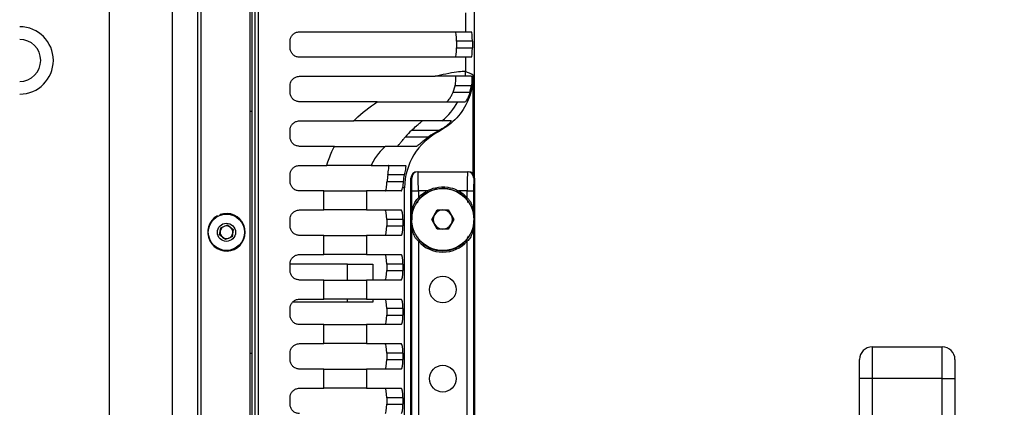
# Model space of a CAD drawing. Header units: millimetres. Extents: x 9 to 583, y 10 to 410.
# Tile 119 of 122: x 490 to 521, y 334 to 346. Entities that reach past the tile are written whole.
import ezdxf

# ---------------------------------------------------------------- set-up
doc = ezdxf.new("R2010")
doc.units = ezdxf.units.MM
doc.linetypes.add('HIDDEN', pattern=[1.905, 1.27, -0.635])
doc.layers.add('DEFAULT_2', color=5, linetype='HIDDEN')
doc.styles.add('SLDTEXTSTYLE0', font='TXT', dxfattribs={"width": 0.605})
doc.dimstyles.new('SLDDIMSTYLE2', dxfattribs={"dimtxt": 5, "dimasz": 3, "dimexe": 0, "dimexo": 0.0625, "dimgap": 1.25, "dimtad": 1, "dimlfac": 5, "dimrnd": 1e-09, "dimzin": 12, "dimdsep": 46, "dimtxsty": 'SLDTEXTSTYLE0', "dimsah": 1, "dimcen": 0.09, "dimadec": 0, "dimazin": 3, "dimtfac": 1, "dimtmove": 0, "dimatfit": 0, "dimfxl": 0, "dimfrac": 2, "dimtolj": 1, "dimtzin": 12, "dimarcsym": 0})

# ---------------------------------------------------------------- blocks, each defined once
blk = doc.blocks.new('_D_2')
at = {"layer": 'DEFAULT_2'}
for p, q in [((539.492, 361.753), (539.492, 368.103)), ((501.503, 361.753), (540.492, 361.753)), ((539.492, 361.753), (539.492, 294.073)), ((501.503, 294.073), (540.492, 294.073)), ((539.492, 294.073), (539.492, 287.723))]:
    blk.add_line(p, q, dxfattribs=at)
for points in [[(539.492, 361.753), (540.092, 364.753), (538.892, 364.753)], [(539.492, 294.073), (538.892, 291.073), (540.092, 291.073)]]:
    blk.add_solid(points, dxfattribs=at)
at = {"layer": 'DEFAULT_2', "char_height": 5, "attachment_point": 1, "rotation": 90, "style": 'SLDTEXTSTYLE0'}
for s, insert in [('(mounting hole distance)', (540.718, 296.235)), ('338.4', (533.044, 325.253))]:
    blk.add_mtext(s, dxfattribs=dict(at, insert=insert))

msp = doc.modelspace()

# ---------------------------------------------------------------- linework, layer by layer
at = {"color": 7, "linetype": 'Continuous', "lineweight": 25}
for p, q in [((497.0129, 296.8047), (497.0129, 359.0215)), ((492.5914, 297.0631), (492.5914, 358.7631)), ((494.561, 358.7631), (494.561, 297.0631)), ((495.3629, 297.0631), (495.3629, 358.7631)), ((495.4629, 296.9631), (495.4629, 358.8631)), ((497.0629, 359.0051), (497.0629, 296.8212)), ((497.1629, 296.8476), (497.1629, 358.9786)), ((504.0541, 358.9081), (504.0541, 341.8131)), ((504.0629, 341.6131), (504.0629, 358.5131)), ((503.7805, 346.4131), (503.7805, 345.8131)), ((498.5629, 345.8131), (503.7805, 345.8131)), ((503.7805, 345.8131), (503.9666, 345.8131)), ((498.2629, 345.3131), (498.2629, 345.5131)), ((503.9929, 345.5131), (503.491, 345.5131)), ((503.491, 345.5131), (503.491, 345.3131)), ((503.9929, 345.5131), (503.9929, 345.3131)), ((503.491, 345.3131), (503.9929, 345.3131)), ((503.7805, 345.0131), (498.5629, 345.0131)), ((503.7805, 345.0131), (503.7805, 344.5658)), ((503.9666, 345.0131), (503.7805, 345.0131)), ((498.5629, 344.4131), (502.826, 344.4131)), ((503.9656, 344.4131), (503.7741, 344.4131)), ((504.0191, 341.3379), (504.0191, 344.4497)), ((498.2629, 343.9131), (498.2629, 344.1131)), ((503.3852, 343.9131), (503.4489, 344.1131)), ((503.3852, 343.9131), (503.9154, 343.9131)), ((503.9619, 344.1131), (503.4489, 344.1131)), ((503.9154, 343.9131), (503.9619, 344.1131)), ((501.0024, 343.6131), (498.5629, 343.6131)), ((503.5363, 343.6131), (503.7698, 343.6131)), ((497.0129, 343.3131), (497.0629, 343.3131)), ((498.5629, 343.0131), (500.2609, 343.0131)), ((503.3259, 343.0131), (503.0372, 343.0131)), ((498.2629, 342.5131), (498.2629, 342.7131)), ((502.9524, 342.7131), (502.0791, 342.7131)), ((502.9059, 342.6886), (502.9524, 342.7131)), ((501.8902, 342.5131), (502.6223, 342.5131)), ((499.6594, 342.2131), (498.5629, 342.2131)), ((502.2446, 342.2131), (501.254, 342.2131)), ((504.0541, 341.2716), (504.0541, 341.8131)), ((498.5629, 341.6131), (499.4162, 341.6131)), ((500.811, 341.6131), (501.8855, 341.6131)), ((502.2629, 341.4131), (502.2873, 341.4131)), ((502.2873, 341.4131), (503.8384, 341.4131)), ((503.8384, 341.4131), (503.8628, 341.4131)), ((504.0629, 341.2131), (504.0629, 341.6131)), ((498.2629, 341.1131), (498.2629, 341.3131)), ((501.3104, 341.1131), (501.8201, 341.1131)), ((501.851, 341.3131), (501.3349, 341.3131)), ((502.0629, 314.6131), (502.0629, 341.2131)), ((502.0874, 341.2131), (502.0629, 341.2131)), ((504.0629, 341.2131), (504.0384, 341.2131)), ((504.0629, 341.2131), (504.0629, 330.5631)), ((499.3201, 340.8131), (498.5629, 340.8131)), ((499.3201, 340.2131), (499.3201, 340.8131)), ((499.3201, 340.8131), (500.6609, 340.8131)), ((500.6609, 340.8131), (500.6609, 340.2131)), ((501.7571, 340.8131), (500.6609, 340.8131)), ((501.8629, 340.9131), (501.7965, 340.9131)), ((501.8629, 314.9131), (501.8629, 340.9131)), ((502.0943, 340.8131), (502.2943, 340.8131)), ((502.2943, 340.8131), (502.2943, 340.5911)), ((502.5726, 340.8131), (502.2943, 340.8131)), ((502.5929, 340.7759), (502.5726, 340.8131)), ((503.5328, 340.7759), (503.5531, 340.8131)), ((503.8314, 340.8131), (503.5531, 340.8131)), ((503.8314, 340.5911), (503.8314, 340.8131)), ((503.8314, 340.8131), (504.0314, 340.8131)), ((502.2943, 340.5911), (502.3261, 340.563)), ((503.7996, 340.563), (503.8314, 340.5911)), ((498.5629, 340.2131), (499.3201, 340.2131)), ((500.6609, 340.2131), (499.3201, 340.2131)), ((500.6609, 340.2131), (501.7571, 340.2131)), ((502.7164, 339.9131), (502.8896, 340.2131)), ((502.8896, 340.2131), (503.2361, 340.2131)), ((503.2361, 340.2131), (503.4093, 339.9131)), ((495.9857, 340.0112), (495.976, 340.0287)), ((496.0671, 340.0484), (496.0602, 340.0672)), ((498.2629, 339.7131), (498.2629, 339.9131)), ((501.81, 339.9131), (501.3022, 339.9131)), ((501.3022, 339.9131), (501.3022, 339.7131)), ((501.81, 339.9131), (501.81, 339.7131)), ((502.8896, 339.6131), (502.7164, 339.9131)), ((503.4093, 339.9131), (503.2361, 339.6131)), ((496.0483, 339.4278), (496.0816, 339.6563)), ((496.0816, 339.6563), (496.2962, 339.7416)), ((496.2962, 339.7416), (496.4774, 339.5985)), ((496.4774, 339.5985), (496.4441, 339.3699)), ((501.3022, 339.7131), (501.81, 339.7131)), ((503.2361, 339.6131), (502.8896, 339.6131)), ((496.2295, 339.2846), (496.0483, 339.4278)), ((496.4441, 339.3699), (496.2295, 339.2846)), ((499.3201, 339.4131), (498.5629, 339.4131)), ((499.3201, 338.8131), (499.3201, 339.4131)), ((499.3201, 339.4131), (500.6609, 339.4131)), ((500.6609, 339.4131), (500.6609, 338.8131)), ((501.7571, 339.4131), (500.6609, 339.4131)), ((502.2943, 339.2351), (502.3261, 339.2632)), ((502.2943, 339.2351), (502.2943, 333.3911)), ((503.8314, 339.2351), (503.7996, 339.2632)), ((503.8314, 333.3911), (503.8314, 339.2351)), ((498.5629, 338.8131), (499.3201, 338.8131)), ((500.6609, 338.8131), (499.3201, 338.8131)), ((500.6609, 338.8131), (501.7571, 338.8131)), ((498.2629, 338.3131), (498.2629, 338.5131)), ((500.0629, 338.5131), (498.2629, 338.5131)), ((500.0629, 338.0131), (500.0629, 338.5131)), ((500.0629, 338.5131), (500.8629, 338.5131)), ((500.8629, 338.5131), (500.8629, 338.0131)), ((501.81, 338.5131), (501.3022, 338.5131)), ((501.3022, 338.5131), (501.3022, 338.3131)), ((501.3022, 338.3131), (501.81, 338.3131)), ((501.81, 338.5131), (501.81, 338.3131)), ((499.3201, 338.0131), (498.5629, 338.0131)), ((499.3201, 337.4131), (499.3201, 338.0131)), ((499.3201, 338.0131), (500.6609, 338.0131)), ((500.6609, 338.0131), (500.6609, 337.4131)), ((501.7571, 338.0131), (500.6609, 338.0131)), ((498.5629, 337.4131), (499.3201, 337.4131)), ((500.6609, 337.4131), (499.3201, 337.4131)), ((500.0629, 337.3131), (500.0629, 337.4131)), ((500.6609, 337.4131), (501.7571, 337.4131)), ((500.8629, 337.4131), (500.8629, 337.3131)), ((498.2629, 336.9131), (498.2629, 337.1131)), ((500.0629, 337.3131), (498.343, 337.3131)), ((500.8629, 337.3131), (500.0629, 337.3131)), ((501.81, 337.1131), (501.3022, 337.1131)), ((501.3022, 337.1131), (501.3022, 336.9131)), ((501.81, 337.1131), (501.81, 336.9131)), ((501.3022, 336.9131), (501.81, 336.9131)), ((499.3201, 336.6131), (498.5629, 336.6131)), ((499.3201, 336.0131), (499.3201, 336.6131)), ((499.3201, 336.6131), (500.6609, 336.6131)), ((500.6609, 336.6131), (500.6609, 336.0131)), ((501.7571, 336.6131), (500.6609, 336.6131)), ((498.5629, 336.0131), (499.3201, 336.0131)), ((500.6609, 336.0131), (499.3201, 336.0131)), ((500.6609, 336.0131), (501.7571, 336.0131)), ((516.5629, 335.9131), (516.5629, 334.9131)), ((516.5629, 335.9131), (518.7629, 335.9131)), ((518.7629, 334.9131), (518.7629, 335.9131)), ((497.0129, 335.7131), (497.0629, 335.7131)), ((498.2629, 335.5131), (498.2629, 335.7131)), ((501.81, 335.7131), (501.3022, 335.7131)), ((501.3022, 335.7131), (501.3022, 335.5131)), ((501.3022, 335.5131), (501.81, 335.5131)), ((501.81, 335.7131), (501.81, 335.5131)), ((516.1629, 334.9131), (516.1629, 335.5131)), ((519.1629, 335.5131), (519.1629, 334.9131)), ((499.3201, 335.2131), (498.5629, 335.2131)), ((499.3201, 334.6131), (499.3201, 335.2131)), ((499.3201, 335.2131), (500.6609, 335.2131)), ((500.6609, 335.2131), (500.6609, 334.6131)), ((501.7571, 335.2131), (500.6609, 335.2131)), ((516.5629, 334.9131), (516.1629, 334.9131)), ((516.1629, 329.7434), (516.1629, 334.9131)), ((516.5629, 334.9131), (516.5629, 329.7434)), ((518.7629, 334.9131), (516.5629, 334.9131)), ((518.7629, 329.7434), (518.7629, 334.9131)), ((518.7629, 334.9131), (519.1629, 334.9131)), ((519.1629, 334.9131), (519.1629, 329.7434)), ((498.5629, 334.6131), (499.3201, 334.6131)), ((500.6609, 334.6131), (499.3201, 334.6131)), ((500.6609, 334.6131), (501.7571, 334.6131)), ((498.2629, 334.1131), (498.2629, 334.3131)), ((501.81, 334.3131), (501.3022, 334.3131)), ((501.3022, 334.3131), (501.3022, 334.1131)), ((501.81, 334.3131), (501.81, 334.1131)), ((501.3022, 334.1131), (501.81, 334.1131))]:
    msp.add_line(p, q, dxfattribs=at)
at = {"color": 8, "linetype": 'Continuous', "lineweight": 25}
for p, q in [((497.2629, 358.9655), (497.2629, 296.8607)), ((502.0943, 340.0253), (502.0943, 340.8131)), ((504.0314, 340.8131), (504.0314, 340.0253)), ((502.0943, 332.8253), (502.0943, 339.8009)), ((504.0314, 339.8009), (504.0314, 332.8253))]:
    msp.add_line(p, q, dxfattribs=at)
at = {"color": 7, "linetype": 'Continuous', "lineweight": 25}
for centre, radius in [((503.0629, 339.9131), 0.975), ((496.2629, 339.5131), 0.57), ((496.2629, 339.5131), 0.285), ((503.0629, 337.7131), 0.42), ((503.0629, 334.9131), 0.42)]:
    msp.add_circle(centre, radius, dxfattribs=at)
for centre, radius, start, end in [((489.7629, 344.9131), 1.0583, 270, 90), ((489.7629, 344.9131), 0.6614, 270, 90), ((501.7751, 344.5726), 2.0054, 355.4376, 359.80549), ((502.1502, 340.9131), 4, 62.14581, 65.94822), ((501.7732, 344.5721), 2.007, 309.03297, 331.45663), ((502.2873, 341.2131), 0.2, 90.00436, 180.00436), ((503.8384, 341.2131), 0.2, 359.99564, 89.99564), ((503.9629, 341.6131), 0.1, 0, 24.14526), ((503.0629, 339.9131), 1.0249, 118.57702, 138.58284), ((503.0629, 339.9131), 0.9824, 118.57702, 138.58284), ((503.0629, 339.9131), 0.9824, 41.41716, 61.42298), ((503.0629, 339.9131), 1.0249, 41.41716, 61.42298), ((503.0629, 339.9131), 0.3, 90, 150), ((503.0629, 339.9131), 0.3, 30, 90), ((496.2629, 339.5131), 0.59, 119.08885, 110.08885), ((503.0629, 339.9131), 0.3, 150, 210), ((503.0629, 339.9131), 0.3, 330, 30), ((496.2629, 339.5131), 0.2, 171.68719, 231.68719), ((496.2629, 339.5131), 0.2, 111.68719, 171.68719), ((496.2629, 339.5131), 0.2, 51.68719, 111.68719), ((496.2629, 339.5131), 0.2, 351.68719, 51.68719), ((503.0629, 339.9131), 0.3, 210, 270), ((503.0629, 339.9131), 0.3, 270, 330), ((496.2629, 339.5131), 0.2, 231.68719, 291.68719), ((496.2629, 339.5131), 0.2, 291.68719, 351.68719), ((503.0629, 339.9131), 1.0249, 221.41716, 318.58284), ((503.0629, 339.9131), 0.9824, 221.41716, 318.58284), ((516.5629, 335.5131), 0.4, 90, 180), ((518.7629, 335.5131), 0.4, 0, 90)]:
    msp.add_arc(centre, radius, start, end, dxfattribs=at)
for centre, major_axis, ratio, start_param, end_param in [((503.4647, 345.5131), (0, 0.3), 0.0874887, 4.712389, 6.2831853), ((503.9666, 345.5131), (0, 0.3), 0.0874887, 4.712389, 6.2831853), ((503.4647, 345.3131), (0, 0.3), 0.0874887, 3.1415927, 4.712389), ((503.9666, 345.3131), (0, 0.3), 0.0874887, 3.1415927, 4.712389), ((503.8937, 340.9131), (2.0309, 0), 0.9848078, 2.0566433, 3.1415927), ((503.8408, 340.9131), (2.5386, 0), 0.9848078, 2.3377903, 2.4470944), ((503.8408, 340.9131), (2.0309, 0), 0.9848078, 2.0491808, 2.2142974), ((500.1578, 340.9131), (5.9696, 0), 0.33503, 1.0849493, 1.0924118), ((502.2629, 341.2131), (-0.2, 0), 0.9998477, 4.712389, 6.2831853), ((502.2873, 340.8131), (0, 0.6), 0.0116367, 4.712389, 6.2831853), ((503.8384, 340.8131), (0, 0.6), 0.0116367, 0, 1.5707963), ((503.8628, 341.2131), (-0.2, 0), 0.9998477, 3.1415927, 4.712389), ((503.8408, 340.9131), (2.5386, 0), 0.9848078, 2.980902, 3.0615071), ((503.8408, 340.9131), (2.0309, 0), 0.9848078, 2.9402347, 3.0414252), ((502.0874, 340.8131), (0, 0.4), 0.0174551, 4.712389, 6.2831853), ((504.0384, 340.8131), (0, 0.4), 0.0174551, 0, 1.5707963), ((501.2493, 341.1131), (0, 0.3), 0.176327, 3.1415927, 3.9826613), ((501.7571, 341.1131), (0, 0.3), 0.176327, 3.1415927, 3.9826613), ((501.2493, 339.9131), (0, 0.3), 0.176327, 4.712389, 6.2831853), ((501.7571, 339.9131), (0, 0.3), 0.176327, 4.712389, 6.2831853), ((501.2493, 339.7131), (0, 0.3), 0.176327, 3.1415927, 4.712389), ((501.7571, 339.7131), (0, 0.3), 0.176327, 3.1415927, 4.712389), ((501.2493, 338.5131), (0, 0.3), 0.176327, 4.712389, 6.2831853), ((501.7571, 338.5131), (0, 0.3), 0.176327, 4.712389, 6.2831853), ((501.2493, 338.3131), (0, 0.3), 0.176327, 3.1415927, 4.712389), ((501.7571, 338.3131), (0, 0.3), 0.176327, 3.1415927, 4.712389), ((501.2493, 337.1131), (0, 0.3), 0.176327, 4.712389, 6.2831853), ((501.7571, 337.1131), (0, 0.3), 0.176327, 4.712389, 6.2831853), ((501.2493, 336.9131), (0, 0.3), 0.176327, 3.1415927, 4.712389), ((501.7571, 336.9131), (0, 0.3), 0.176327, 3.1415927, 4.712389), ((501.2493, 335.7131), (0, 0.3), 0.176327, 4.712389, 6.2831853), ((501.7571, 335.7131), (0, 0.3), 0.176327, 4.712389, 6.2831853), ((501.2493, 335.5131), (0, 0.3), 0.176327, 3.1415927, 4.712389), ((501.7571, 335.5131), (0, 0.3), 0.176327, 3.1415927, 4.712389), ((501.2493, 334.3131), (0, 0.3), 0.176327, 4.712389, 6.2831853), ((501.7571, 334.3131), (0, 0.3), 0.176327, 4.712389, 6.2831853), ((501.2493, 334.1131), (0, 0.3), 0.176327, 3.1415927, 4.712389), ((501.7571, 334.1131), (0, 0.3), 0.176327, 3.1415927, 4.712389)]:
    msp.add_ellipse(centre, major_axis=major_axis, ratio=ratio, start_param=start_param, end_param=end_param, dxfattribs=at)
for points, knots in [([(498.2629, 345.5131), (498.2661, 345.5465), (498.2726, 345.6133), (498.3233, 345.7025), (498.398, 345.7702), (498.4825, 345.8075), (498.5393, 345.8115), (498.5629, 345.8131)], [0, 0, 0, 0, 0.21089915, 0.42176831, 0.6335253, 0.84769614, 1, 1, 1, 1]), ([(498.5629, 345.0131), (498.5288, 345.0165), (498.4607, 345.0232), (498.3698, 345.0762), (498.302, 345.1538), (498.2675, 345.2379), (498.2641, 345.2923), (498.2629, 345.3131)], [0, 0, 0, 0, 0.2191646, 0.438432, 0.6550515, 0.8684195, 1, 1, 1, 1]), ([(502.826, 344.4131), (502.9404, 344.4421), (503.2047, 344.5089), (503.5114, 344.5608), (503.706, 344.5787), (503.7604, 344.5693), (503.7805, 344.5658)], [0, 0, 0, 0, 0.2258511, 0.5216325, 0.8239618, 1, 1, 1, 1]), ([(498.2629, 344.1131), (498.2661, 344.1465), (498.2726, 344.2133), (498.3233, 344.3025), (498.398, 344.3702), (498.4825, 344.4075), (498.5393, 344.4115), (498.5629, 344.4131)], [0, 0, 0, 0, 0.2108991, 0.4217683, 0.6335253, 0.8476961, 1, 1, 1, 1]), ([(503.7741, 344.4131), (503.729, 344.4131), (503.6376, 344.4131), (503.3197, 344.4131), (502.99, 344.4131), (502.826, 344.4131)], [0, 0, 0, 0, 0.32941208, 0.66654682, 1, 1, 1, 1]), ([(504.0191, 344.4497), (504.012, 344.3237), (503.9923, 343.9746), (503.7792, 343.4305), (503.3955, 342.9555), (503.0748, 342.7604), (502.9454, 342.6817)], [0, 0, 0, 0, 0.1740887, 0.4826672, 0.7911668, 1, 1, 1, 1]), ([(503.4489, 344.1131), (503.4557, 344.1454), (503.4695, 344.21), (503.4769, 344.2985), (503.4762, 344.3664), (503.4706, 344.4065), (503.4655, 344.4111), (503.4633, 344.4131)], [0, 0, 0, 0, 0.2088919, 0.4179627, 0.6240066, 0.8326426, 1, 1, 1, 1]), ([(503.9656, 344.4131), (503.9685, 344.4098), (503.9743, 344.4032), (503.9802, 344.3515), (503.9808, 344.2758), (503.9745, 344.1914), (503.9656, 344.136), (503.9619, 344.1131)], [0, 0, 0, 0, 0.2146836, 0.4294165, 0.642705, 0.8528022, 1, 1, 1, 1]), ([(498.5629, 343.6131), (498.5288, 343.6165), (498.4607, 343.6232), (498.3698, 343.6762), (498.302, 343.7538), (498.2675, 343.8379), (498.2641, 343.8923), (498.2629, 343.9131)], [0, 0, 0, 0, 0.2191646, 0.438432, 0.6550515, 0.8684195, 1, 1, 1, 1]), ([(503.1884, 343.6131), (503.1942, 343.616), (503.2058, 343.6218), (503.2446, 343.6647), (503.2935, 343.7317), (503.3446, 343.8183), (503.373, 343.8846), (503.3852, 343.9131)], [0, 0, 0, 0, 0.184936, 0.3689145, 0.5771233, 0.8183849, 1, 1, 1, 1]), ([(503.9154, 343.9131), (503.9043, 343.8778), (503.882, 343.8072), (503.8408, 343.7153), (503.8022, 343.6466), (503.7784, 343.6161), (503.7717, 343.6138), (503.7698, 343.6131)], [0, 0, 0, 0, 0.22480882, 0.44924643, 0.68238198, 0.90988248, 1, 1, 1, 1]), ([(500.2609, 343.0131), (500.2755, 343.0276), (500.5089, 343.2608), (500.7636, 343.4426), (501.0024, 343.6131)], [0, 0, 0, 0, 0.06228405, 1, 1, 1, 1]), ([(501.0024, 343.6131), (501.2013, 343.6131), (501.6043, 343.6131), (502.1891, 343.6131), (502.7487, 343.6131), (503.1616, 343.6131), (503.4209, 343.6131), (503.4977, 343.6131), (503.5363, 343.6131)], [0, 0, 0, 0, 0.1359732, 0.2755629, 0.4859253, 0.7021864, 0.8502414, 1, 1, 1, 1]), ([(498.2629, 342.7131), (498.2661, 342.7465), (498.2726, 342.8133), (498.3233, 342.9025), (498.398, 342.9702), (498.4825, 343.0075), (498.5393, 343.0115), (498.5629, 343.0131)], [0, 0, 0, 0, 0.21089915, 0.42176831, 0.6335253, 0.84769614, 1, 1, 1, 1]), ([(503.0372, 343.0131), (502.9882, 343.0131), (502.8902, 343.0131), (502.6449, 343.0131), (502.3261, 343.0131), (501.9446, 343.0131), (501.5167, 343.0131), (501.1038, 343.0131), (500.6804, 343.0131), (500.4017, 343.0131), (500.2609, 343.0131)], [0, 0, 0, 0, 0.1513848, 0.302763, 0.4593558, 0.6157786, 0.7283699, 0.8430601, 0.9207541, 1, 1, 1, 1]), ([(502.0791, 342.7131), (502.132, 342.762), (502.2206, 342.8438), (502.3256, 342.9309), (502.3836, 342.9791), (502.4101, 343.0036), (502.4153, 343.0123), (502.4116, 343.0129), (502.4105, 343.0131)], [0, 0, 0, 0, 0.3608748, 0.6045076, 0.7554187, 0.8671103, 0.960573, 1, 1, 1, 1]), ([(503.3259, 343.0131), (503.3273, 343.0114), (503.3302, 343.0081), (503.3107, 342.982), (503.2703, 342.9389), (503.1883, 342.8656), (503.0756, 342.7834), (502.9874, 342.7331), (502.9524, 342.7131)], [0, 0, 0, 0, 0.1124653, 0.2248012, 0.3386397, 0.5214665, 0.8102809, 1, 1, 1, 1]), ([(498.5629, 342.2131), (498.5288, 342.2165), (498.4607, 342.2232), (498.3698, 342.2762), (498.302, 342.3538), (498.2675, 342.4379), (498.2641, 342.4923), (498.2629, 342.5131)], [0, 0, 0, 0, 0.2191646, 0.438432, 0.6550515, 0.8684195, 1, 1, 1, 1]), ([(501.6196, 342.2131), (501.6271, 342.2162), (501.6421, 342.2223), (501.6851, 342.2671), (501.7424, 342.3343), (501.8126, 342.4204), (501.865, 342.483), (501.8902, 342.5131)], [0, 0, 0, 0, 0.1789343, 0.3571436, 0.5544493, 0.7850491, 1, 1, 1, 1]), ([(502.6223, 342.5131), (502.5575, 342.4625), (502.4558, 342.383), (502.3449, 342.2847), (502.2838, 342.2337), (502.2548, 342.2147), (502.2467, 342.2134), (502.2446, 342.2131)], [0, 0, 0, 0, 0.3970776, 0.6230167, 0.8045554, 0.9482776, 1, 1, 1, 1]), ([(499.4162, 341.6131), (499.4386, 341.6869), (499.4837, 341.8351), (499.5674, 342.035), (499.631, 342.1582), (499.6594, 342.2131)], [0, 0, 0, 0, 0.3549031, 0.71275294, 1, 1, 1, 1]), ([(499.6594, 342.2131), (499.7847, 342.2131), (500.0354, 342.2131), (500.4766, 342.2131), (500.8421, 342.2131), (501.0989, 342.2131), (501.2071, 342.2131), (501.2448, 342.2131), (501.254, 342.2131)], [0, 0, 0, 0, 0.15338437, 0.30684237, 0.61170466, 0.77877853, 0.94584648, 1, 1, 1, 1]), ([(501.254, 342.2131), (501.1809, 342.1422), (501.0215, 341.9878), (500.8755, 341.7561), (500.8125, 341.6165), (500.811, 341.6131)], [0, 0, 0, 0, 0.4529639, 0.9866104, 1, 1, 1, 1]), ([(498.2629, 341.3131), (498.2661, 341.3465), (498.2726, 341.4133), (498.3233, 341.5025), (498.398, 341.5702), (498.4825, 341.6075), (498.5393, 341.6115), (498.5629, 341.6131)], [0, 0, 0, 0, 0.2108991, 0.4217683, 0.6335253, 0.8476961, 1, 1, 1, 1]), ([(500.811, 341.6131), (500.7454, 341.6131), (500.6144, 341.6131), (500.1405, 341.6131), (499.7003, 341.6131), (499.4448, 341.6131), (499.4162, 341.6131)], [0, 0, 0, 0, 0.318647, 0.6370436, 0.9592867, 1, 1, 1, 1]), ([(501.3349, 341.3131), (501.3404, 341.3469), (501.3512, 341.4145), (501.363, 341.5048), (501.3674, 341.5721), (501.363, 341.6079), (501.3544, 341.6116), (501.3509, 341.6131)], [0, 0, 0, 0, 0.2166444, 0.4334088, 0.6468351, 0.8543146, 1, 1, 1, 1]), ([(501.8855, 341.6131), (501.89, 341.6102), (501.8989, 341.6045), (501.8973, 341.5586), (501.8866, 341.4898), (501.8699, 341.4046), (501.8571, 341.3428), (501.851, 341.3131)], [0, 0, 0, 0, 0.2004152, 0.400907, 0.6010562, 0.8088367, 1, 1, 1, 1]), ([(498.5629, 340.8131), (498.5288, 340.8165), (498.4607, 340.8232), (498.3698, 340.8762), (498.302, 340.9538), (498.2675, 341.0379), (498.2641, 341.0923), (498.2629, 341.1131)], [0, 0, 0, 0, 0.21916455, 0.43843197, 0.65505151, 0.86841952, 1, 1, 1, 1]), ([(501.2888, 340.9131), (501.2925, 340.9405), (501.3001, 340.9954), (501.3067, 341.069), (501.31, 341.1079), (501.3104, 341.1131)], [0, 0, 0, 0, 0.464366, 0.928771, 1, 1, 1, 1]), ([(501.8201, 341.1131), (501.8166, 341.0792), (501.8096, 341.0114), (501.8016, 340.9464), (501.7971, 340.917), (501.7965, 340.9131)], [0, 0, 0, 0, 0.4646324, 0.9292507, 1, 1, 1, 1]), ([(502.5726, 340.8131), (502.6572, 340.8519), (502.8623, 340.9459), (503.191, 340.9471), (503.4329, 340.881), (503.5339, 340.824), (503.5531, 340.8131)], [0, 0, 0, 0, 0.2717543, 0.6590422, 0.9352078, 1, 1, 1, 1]), ([(503.5328, 340.7759), (503.4298, 340.8149), (503.2084, 340.8988), (502.8725, 340.8892), (502.6741, 340.8088), (502.5929, 340.7759)], [0, 0, 0, 0, 0.3391214, 0.7294642, 1, 1, 1, 1]), ([(498.2629, 339.9131), (498.2661, 339.9465), (498.2726, 340.0133), (498.3233, 340.1025), (498.398, 340.1702), (498.4825, 340.2075), (498.5393, 340.2115), (498.5629, 340.2131)], [0, 0, 0, 0, 0.2108991, 0.4217683, 0.6335253, 0.8476961, 1, 1, 1, 1]), ([(498.5629, 339.4131), (498.5288, 339.4165), (498.4607, 339.4232), (498.3698, 339.4762), (498.302, 339.5538), (498.2675, 339.6379), (498.2641, 339.6923), (498.2629, 339.7131)], [0, 0, 0, 0, 0.2191646, 0.438432, 0.6550515, 0.8684195, 1, 1, 1, 1]), ([(498.2629, 338.5131), (498.2661, 338.5465), (498.2726, 338.6133), (498.3233, 338.7025), (498.398, 338.7702), (498.4825, 338.8075), (498.5393, 338.8115), (498.5629, 338.8131)], [0, 0, 0, 0, 0.2108991, 0.4217683, 0.6335253, 0.8476961, 1, 1, 1, 1]), ([(498.5629, 338.0131), (498.5288, 338.0165), (498.4607, 338.0232), (498.3698, 338.0762), (498.302, 338.1538), (498.2675, 338.2379), (498.2641, 338.2923), (498.2629, 338.3131)], [0, 0, 0, 0, 0.2191646, 0.438432, 0.6550515, 0.8684195, 1, 1, 1, 1]), ([(498.2629, 337.1131), (498.2661, 337.1465), (498.2726, 337.2133), (498.3233, 337.3025), (498.398, 337.3702), (498.4825, 337.4075), (498.5393, 337.4115), (498.5629, 337.4131)], [0, 0, 0, 0, 0.2108991, 0.4217683, 0.6335253, 0.8476961, 1, 1, 1, 1]), ([(498.5629, 336.6131), (498.5288, 336.6165), (498.4607, 336.6232), (498.3698, 336.6762), (498.302, 336.7538), (498.2675, 336.8379), (498.2641, 336.8923), (498.2629, 336.9131)], [0, 0, 0, 0, 0.2191646, 0.438432, 0.6550515, 0.8684195, 1, 1, 1, 1]), ([(498.2629, 335.7131), (498.2661, 335.7465), (498.2726, 335.8133), (498.3233, 335.9025), (498.398, 335.9702), (498.4825, 336.0075), (498.5393, 336.0115), (498.5629, 336.0131)], [0, 0, 0, 0, 0.2108991, 0.4217683, 0.6335253, 0.8476961, 1, 1, 1, 1]), ([(498.5629, 335.2131), (498.5288, 335.2165), (498.4607, 335.2232), (498.3698, 335.2762), (498.302, 335.3538), (498.2675, 335.4379), (498.2641, 335.4923), (498.2629, 335.5131)], [0, 0, 0, 0, 0.2191646, 0.438432, 0.6550515, 0.8684195, 1, 1, 1, 1]), ([(498.2629, 334.3131), (498.2661, 334.3465), (498.2726, 334.4133), (498.3233, 334.5025), (498.398, 334.5702), (498.4825, 334.6075), (498.5393, 334.6115), (498.5629, 334.6131)], [0, 0, 0, 0, 0.2108991, 0.4217683, 0.6335253, 0.8476961, 1, 1, 1, 1]), ([(498.5629, 333.8131), (498.5288, 333.8165), (498.4607, 333.8232), (498.3698, 333.8762), (498.302, 333.9538), (498.2675, 334.0379), (498.2641, 334.0923), (498.2629, 334.1131)], [0, 0, 0, 0, 0.2191646, 0.438432, 0.6550515, 0.8684195, 1, 1, 1, 1])]:
    msp.add_open_spline(points, degree=3, knots=knots, dxfattribs=at)
at = {"color": 8, "linetype": 'Continuous', "lineweight": 25}
for points, knots in [([(502.0981, 339.8998), (502.0977, 339.9349), (502.0962, 340.082), (502.1109, 340.2584), (502.1722, 340.4337), (502.2236, 340.5266), (502.2776, 340.5758), (502.2943, 340.5911)], [0, 0, 0, 0, 0.1377214, 0.5770094, 0.7134968, 0.911273, 1, 1, 1, 1]), ([(502.3261, 340.563), (502.3147, 340.5483), (502.2836, 340.5083), (502.2678, 340.4613), (502.2577, 340.4316)], [0, 0, 0, 0, 0.3688249, 1, 1, 1, 1]), ([(503.861, 340.4405), (503.8573, 340.4571), (503.8473, 340.5017), (503.818, 340.5393), (503.7996, 340.563)], [0, 0, 0, 0, 0.3699207, 1, 1, 1, 1]), ([(503.8314, 340.5911), (503.8568, 340.5664), (503.9052, 340.5194), (503.9626, 340.4143), (504.013, 340.2561), (504.0275, 340.1039), (504.0274, 340.0015), (504.0274, 339.9864)], [0, 0, 0, 0, 0.1563146, 0.2978537, 0.5465743, 0.9333461, 1, 1, 1, 1]), ([(504.0277, 339.8875), (504.0279, 339.8654), (504.0291, 339.7315), (504.0147, 339.5678), (503.9536, 339.3925), (503.9021, 339.2996), (503.8481, 339.2504), (503.8314, 339.2351)], [0, 0, 0, 0, 0.0913734, 0.5542734, 0.6980971, 0.9065038, 1, 1, 1, 1]), ([(502.2943, 339.2351), (502.2689, 339.2598), (502.2205, 339.3068), (502.1631, 339.412), (502.1129, 339.5702), (502.0987, 339.7092), (502.0985, 339.7981), (502.0985, 339.7998)], [0, 0, 0, 0, 0.1661422, 0.31658, 0.5809377, 0.9920261, 1, 1, 1, 1]), ([(502.268, 339.3741), (502.2709, 339.3616), (502.2804, 339.321), (502.3074, 339.2868), (502.3261, 339.2632)], [0, 0, 0, 0, 0.3089904, 1, 1, 1, 1]), ([(503.7996, 339.2632), (503.811, 339.278), (503.8445, 339.3214), (503.8615, 339.3724), (503.8728, 339.4061)], [0, 0, 0, 0, 0.3402612, 1, 1, 1, 1])]:
    msp.add_open_spline(points, degree=3, knots=knots, dxfattribs=at)

# ---------------------------------------------------------------- dimensions: what is measured, and where the dimension line sits
at = {"layer": 'DEFAULT_2'}
dim = msp.add_linear_dim(base=(547.1629, 294.0731), p1=(500.9029, 361.7531), p2=(500.9029, 294.0731), angle=90, dimstyle='SLDDIMSTYLE2', dxfattribs=at)
dim.commit()
dim.dimension.update_dxf_attribs({"geometry": '_D_2', "text_midpoint": (547.1629, 333.8463), "dimtype": 160})

doc.saveas('drawing.dxf')
